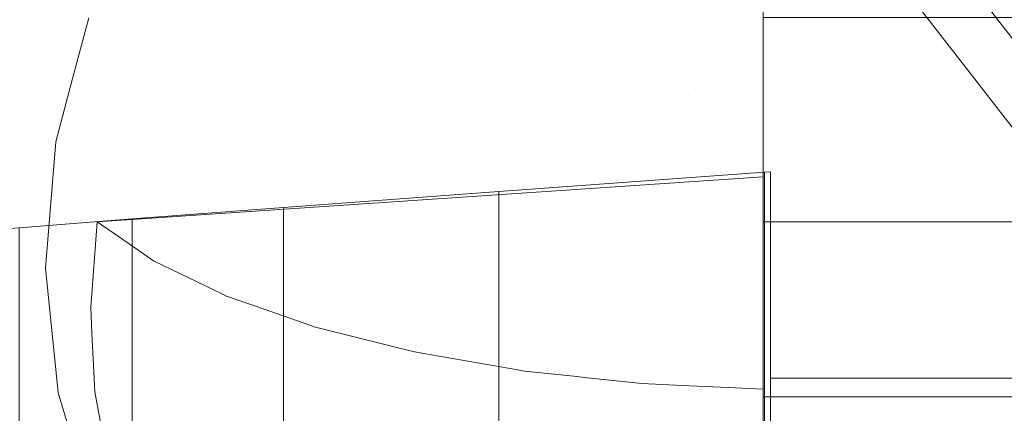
# Model space of a CAD drawing. Header units: millimetres. Extents: x -211 to 218, y -248 to 286.
# Tile 90 of 214: x -115.74 to -94, y 118.87 to 127.56. Entities that reach past the tile are written whole.
import ezdxf

# ---------------------------------------------------------------- set-up
doc = ezdxf.new("R2010")
doc.units = ezdxf.units.MM
doc.header["$LTSCALE"] = 25.4
doc.layers.add('None', color=7, linetype='Continuous', lineweight=9)

msp = doc.modelspace()

# ---------------------------------------------------------------- linework, layer by layer
at = {"layer": 'None', "color": 7, "linetype": 'Continuous', "lineweight": 9}
for points, invisible_edges in [([(-164.75, 272.639, -421.549), (-165.145, 273.967, -420.973), (-82.553, 128.959, -29.02), (-82.124, 127.513, -29.646)], 10), ([(-114.608, 126.12, -23.311), (-114.215, 127.601, -22.845), (-196.87, 272.823, -414.705), (-197.24, 271.427, -415.145)], 10), ([(-82.124, 127.513, -29.646), (-82.095, 127.417, -29.688), (-164.75, 272.639, -421.549)], 10), ([(-164.635, 271.511, -421.991), (-164.75, 272.639, -421.549), (-82.095, 127.417, -29.688)], 10), ([(-114.941, 124.861, -23.707), (-114.608, 126.12, -23.311), (-197.24, 271.427, -415.145), (-197.449, 270.639, -415.393)], 10), ([(-82.095, 127.417, -29.688), (-81.815, 124.67, -30.765), (-164.469, 269.893, -422.626), (-164.635, 271.511, -421.991)], 10), ([(-197.449, 270.639, -415.393), (-197.596, 270.083, -415.568), (-114.941, 124.861, -23.707)], 10), ([(-115.064, 123.339, -24.245), (-114.941, 124.861, -23.707), (-197.596, 270.083, -415.568), (-197.717, 268.59, -416.096)], 10), ([(-164.574, 268.6, -423.083), (-164.469, 269.893, -422.626), (-81.815, 124.67, -30.765)], 10), ([(-197.717, 268.59, -416.096), (-197.822, 267.297, -416.553), (-115.167, 122.075, -24.692), (-115.064, 123.339, -24.245)], 10), ([(-81.815, 124.67, -30.765), (-82.04, 121.885, -31.75), (-164.695, 267.107, -423.61), (-164.574, 268.6, -423.083)], 10), ([(-115.078, 121.204, -25.034), (-115.167, 122.075, -24.692), (-197.822, 267.297, -416.553), (-197.656, 265.679, -417.187)], 10), ([(-164.808, 266.679, -423.745), (-164.695, 267.107, -423.61), (-82.04, 121.885, -31.75)], 10), ([(-165.051, 265.763, -424.034), (-164.808, 266.679, -423.745), (-82.04, 121.885, -31.75), (-82.044, 121.871, -31.754)], 10), ([(-197.656, 265.679, -417.187), (-197.541, 264.551, -417.63), (-114.886, 119.329, -25.769), (-115.005, 120.489, -25.314)], 10), ([(-115.005, 120.489, -25.314), (-115.078, 121.204, -25.034), (-197.656, 265.679, -417.187)], 10), ([(-165.421, 264.366, -424.473), (-165.051, 265.763, -424.034), (-82.12, 121.584, -31.844), (-82.757, 119.179, -32.602)], 10), ([(-82.044, 121.871, -31.754), (-82.12, 121.584, -31.844), (-165.051, 265.763, -424.034)], 10), ([(-114.396, 117.679, -26.484), (-114.886, 119.329, -25.769), (-197.541, 264.551, -417.63), (-197.175, 263.318, -418.164)], 10), ([(-166.008, 263.091, -424.822), (-165.421, 264.366, -424.473), (-82.766, 119.144, -32.612), (-83.9, 116.682, -33.286)], 10), ([(-82.757, 119.179, -32.602), (-82.766, 119.144, -32.612), (-165.421, 264.366, -424.473)], 10), ([(-197.175, 263.318, -418.164), (-197.024, 262.812, -418.383), (-114.396, 117.679, -26.484)], 10), ([(-83.9, 116.682, -33.286), (-83.969, 116.532, -33.327), (-166.624, 261.754, -425.187), (-166.008, 263.091, -424.822)], 10), ([(-197.024, 262.812, -418.383), (-196.762, 261.927, -418.766), (-114.107, 116.705, -26.906), (-114.396, 117.679, -26.484)], 10), ([(-196.762, 261.927, -418.766), (-112.989, 114.546, -27.942), (-113.241, 115.033, -27.708)], 9), ([(-112.989, 114.546, -27.942), (-196.762, 261.927, -418.766), (-195.824, 260.117, -419.635)], 9), ([(-113.241, 115.033, -27.708), (-114.107, 116.705, -26.906), (-196.762, 261.927, -418.766)], 10), ([(-167.378, 260.652, -425.437), (-166.624, 261.754, -425.187), (-83.969, 116.532, -33.327)], 10), ([(-83.969, 116.532, -33.327), (-85.614, 114.128, -33.871), (-168.269, 259.35, -425.731), (-167.378, 260.652, -425.437)], 10), ([(-195.824, 260.117, -419.635), (-195.508, 259.506, -419.928), (-112.853, 114.284, -28.067), (-112.989, 114.546, -27.942)], 10), ([(-111.581, 112.669, -28.934), (-112.853, 114.284, -28.067), (-195.508, 259.506, -419.928), (-194.102, 257.722, -420.886)], 10), ([(-104.254, 142.35, -114.971), (-127.537, 183.258, -225.354), (-168.269, 259.35, -425.731), (-85.614, 114.128, -33.871)], 14), ([(-111.163, 112.14, -29.218), (-111.581, 112.669, -28.934), (-194.102, 257.722, -420.886), (-193.973, 257.558, -420.974)], 10), ([(-193.973, 257.558, -420.974), (-193.818, 257.362, -421.079), (-111.163, 112.14, -29.218)], 10), ([(-109.493, 110.688, -30.109), (-111.163, 112.14, -29.218), (-193.818, 257.362, -421.079), (-191.94, 255.73, -422.08)], 10), ([(-191.94, 255.73, -422.08), (-191.743, 255.558, -422.185), (-109.088, 110.336, -30.324), (-109.493, 110.688, -30.109)], 10), ([(-191.743, 255.558, -422.185), (-189.449, 254.212, -423.168), (-107.081, 109.158, -31.184), (-107.879, 109.626, -30.843)], 10), ([(-107.879, 109.626, -30.843), (-109.088, 110.336, -30.324), (-191.743, 255.558, -422.185)], 10), ([(-189.449, 254.212, -423.168), (-189.346, 254.151, -423.212), (-106.691, 108.929, -31.352), (-107.081, 109.158, -31.184)], 10), ([(-104.458, 108.111, -32.126), (-106.691, 108.929, -31.352), (-189.346, 254.151, -423.212), (-187.808, 253.588, -423.745)], 10), ([(-175.796, 253.902, -426.163), (-175.293, 254.07, -426.206), (-97.14, 116.758, -55.688)], 10), ([(-131.602, 180.348, -225.575), (-108.319, 139.44, -115.192), (-97.14, 116.758, -55.688), (-175.293, 254.07, -426.206)], 14), ([(-99.325, 116.163, -55.938), (-178.093, 253.133, -425.963), (-175.796, 253.902, -426.163)], 9), ([(-175.796, 253.902, -426.163), (-97.14, 116.758, -55.688), (-99.325, 116.163, -55.938)], 9), ([(-187.808, 253.588, -423.745), (-186.748, 253.2, -424.112), (-104.458, 108.111, -32.126)], 10), ([(-186.748, 253.2, -424.112), (-186.7, 253.183, -424.129), (-104.045, 107.96, -32.269), (-104.458, 108.111, -32.126)], 10), ([(-186.7, 253.183, -424.129), (-183.885, 252.683, -424.908), (-101.23, 107.46, -33.048), (-101.728, 107.549, -32.91)], 10), ([(-101.728, 107.549, -32.91), (-104.045, 107.96, -32.269), (-186.7, 253.183, -424.129)], 10), ([(-180.987, 252.666, -425.526), (-178.093, 253.133, -425.963), (-99.325, 114.8, -52.447)], 10), ([(-99.325, 116.163, -55.938), (-99.325, 114.8, -52.447), (-178.093, 253.133, -425.963)], 10), ([(-183.885, 252.683, -424.908), (-181.145, 252.667, -425.492), (-99.325, 109.278, -38.299)], 10), ([(-99.325, 109.278, -38.299), (-101.23, 107.46, -33.048), (-183.885, 252.683, -424.908)], 11), ([(-181.145, 252.667, -425.492), (-180.987, 252.666, -425.526), (-99.325, 109.278, -38.299)], 10), ([(-99.325, 114.8, -52.447), (-99.325, 109.278, -38.299), (-180.987, 252.666, -425.526)], 10), ([(-0.007, 3.097, -170.151), (3.938, 8.187, -170.151), (126.12, 166.801, -179.983), (-130.065, -163.744, -179.983)], 10), ([(-114.033, 159.403, -160.019), (3.938, 8.157, -169.85), (3.938, 9.155, -179.983), (-118.244, 166.801, -179.983)], 9), ([(-126.12, -166.801, -180.284), (130.065, 163.744, -180.284), (7.883, 5.13, -170.452), (3.938, 0.04, -170.452)], 10), ([(-122.189, 163.744, -180.284), (-0.007, 6.097, -180.284), (-0.007, 5.1, -170.151), (-117.978, 156.345, -160.32)], 12), ([(-99.325, 161.134, 12.683), (-99.325, 123.099, 19.535), (-99.325, 127.607, 22.154)], 9), ([(-99.325, 161.134, 12.683), (-99.325, 109.997, 12.983), (-99.325, 117.463, 16.598)], 9), ([(-99.325, 117.463, 16.598), (-99.325, 123.099, 19.535), (-99.325, 161.134, 12.683)], 10), ([(-99.325, 161.134, 12.683), (-99.325, 156.945, 8.817), (-99.325, 109.874, 12.94), (-99.325, 109.997, 12.983)], 10), ([(-114.033, 159.403, -160.019), (133.301, -159.721, -160.019), (7.883, 3.068, -169.85), (3.938, 8.157, -169.85)], 10), ([(-99.325, 109.874, 12.94), (-99.325, 156.945, 8.817), (-99.325, 159.377, -6.653), (-99.325, 153.708, -10.315)], 11), ([(-0.007, 5.1, -170.151), (3.938, 0.01, -170.151), (129.356, -162.778, -160.32), (-117.978, 156.345, -160.32)], 10), ([(-99.325, 153.708, -10.315), (-99.325, 149.125, -12.989), (-99.325, 109.874, 12.94)], 10), ([(-99.325, 149.125, -12.989), (-99.325, 143.207, -16.117), (-99.325, 109.874, 12.94)], 10), ([(-99.325, 139.844, -22.778), (-99.325, 147.456, -42.807), (-99.325, 115.407, -56.257), (-99.325, 106.939, -34.183)], 8), ([(-99.325, 146.788, -43.07), (-99.325, 116.163, -55.938), (-97.14, 116.758, -55.688), (-94.403, 117.937, -55.193)], 8), ([(-94.439, 145.106, -43.776), (-97.179, 146.238, -43.301), (-99.325, 146.788, -43.07), (-94.403, 117.937, -55.193)], 12), ([(-99.325, 114.8, -52.447), (-99.325, 116.163, -55.938), (-99.325, 146.788, -43.07), (-99.325, 145.47, -39.336)], 8), ([(-99.325, 145.47, -39.336), (-99.325, 124.093, -23.42), (-99.325, 118.493, -25.573)], 9), ([(-99.325, 118.493, -25.573), (-99.325, 109.278, -38.299), (-99.325, 114.8, -52.447), (-99.325, 145.47, -39.336)], 13), ([(-99.325, 124.093, -23.42), (-99.325, 145.47, -39.336), (-99.325, 140.41, -25.001)], 9), ([(-94.403, 117.937, -55.193), (-93.325, 118.559, -54.931), (-93.325, 144.482, -44.039), (-94.439, 145.106, -43.776)], 8), ([(-99.325, 143.207, -16.117), (-99.325, 142.247, -16.596), (-99.325, 109.874, 12.94)], 10), ([(-87.65, 112.005, -34.228), (-104.693, 141.948, -115.027), (-104.254, 142.35, -114.971)], 9), ([(-104.254, 142.35, -114.971), (-85.614, 114.128, -33.871), (-87.212, 112.462, -34.151)], 9), ([(-104.254, 142.35, -114.971), (-87.212, 112.462, -34.151), (-87.65, 112.005, -34.228)], 9), ([(-99.325, 142.247, -16.596), (-99.325, 142.009, -16.724), (-99.325, 109.874, 12.94)], 10), ([(-99.325, 109.874, 12.94), (-99.325, 142.009, -16.724), (-99.325, 141.779, -16.866)], 9), ([(-94.403, 117.937, -55.193), (-107.058, 140.171, -115.187), (-104.693, 141.948, -115.027)], 9), ([(-104.693, 141.948, -115.027), (-93.325, 118.559, -54.931), (-94.403, 117.937, -55.193)], 9), ([(-93.325, 118.559, -54.931), (-104.693, 141.948, -115.027), (-87.65, 112.005, -34.228)], 11), ([(-99.325, 109.874, 12.94), (-99.325, 141.779, -16.866), (-99.325, 141.556, -17.019)], 9), ([(-99.325, 109.874, 12.94), (-99.325, 141.556, -17.019), (-99.325, 141.342, -17.185)], 9), ([(-99.325, 141.342, -17.185), (-99.325, 141.138, -17.362), (-99.325, 109.874, 12.94)], 10), ([(-99.325, 109.874, 12.94), (-99.325, 141.138, -17.362), (-99.325, 140.943, -17.55)], 9), ([(-99.325, 140.943, -17.55), (-99.325, 140.768, -17.738), (-99.325, 109.874, 12.94)], 10), ([(-99.325, 140.768, -17.738), (-99.325, 140.595, -17.946), (-99.325, 109.874, 12.94)], 10), ([(-99.325, 109.874, 12.94), (-99.325, 140.595, -17.946), (-99.325, 140.433, -18.163)], 9), ([(-99.325, 109.874, 12.94), (-99.325, 140.433, -18.163), (-99.325, 140.283, -18.388)], 9), ([(-99.325, 140.41, -25.001), (-99.325, 139.236, -21.674), (-99.325, 138.224, -19.55), (-99.325, 124.093, -23.42)], 12), ([(-99.325, 140.283, -18.388), (-99.325, 140.145, -18.621), (-99.325, 119.237, -11.427), (-99.325, 109.874, 12.94)], 10), ([(-97.14, 116.758, -55.688), (-108.319, 139.44, -115.192), (-107.058, 140.171, -115.187)], 9), ([(-107.058, 140.171, -115.187), (-94.403, 117.937, -55.193), (-97.14, 116.758, -55.688)], 9), ([(-99.325, 140.145, -18.621), (-99.325, 140.02, -18.861), (-99.325, 119.237, -11.427)], 10), ([(-99.325, 119.237, -11.427), (-99.325, 140.02, -18.861), (-99.325, 139.909, -19.107)], 9), ([(-99.325, 139.909, -19.107), (-99.325, 139.816, -19.347), (-99.325, 119.237, -11.427)], 10), ([(-99.325, 106.939, -34.183), (-99.325, 106.838, -33.939), (-99.325, 139.759, -22.535), (-99.325, 139.844, -22.778)], 10), ([(-99.325, 139.816, -19.347), (-99.325, 139.731, -19.604), (-99.325, 119.237, -11.427)], 10), ([(-99.325, 139.759, -22.535), (-99.325, 106.724, -33.702), (-99.325, 106.597, -33.47)], 9), ([(-99.325, 106.838, -33.939), (-99.325, 106.724, -33.702), (-99.325, 139.759, -22.535)], 10), ([(-99.325, 106.459, -33.245), (-99.325, 139.684, -22.276), (-99.325, 139.759, -22.535)], 9), ([(-99.325, 106.597, -33.47), (-99.325, 106.459, -33.245), (-99.325, 139.759, -22.535)], 10), ([(-99.325, 119.237, -11.427), (-99.325, 139.731, -19.604), (-99.325, 139.661, -19.865)], 9), ([(-99.325, 106.459, -33.245), (-99.325, 106.309, -33.029), (-99.325, 139.684, -22.276)], 10), ([(-99.325, 139.623, -22.013), (-99.325, 139.684, -22.276), (-99.325, 106.147, -32.821)], 10), ([(-99.325, 106.309, -33.029), (-99.325, 106.147, -32.821), (-99.325, 139.684, -22.276)], 10), ([(-99.325, 119.237, -11.427), (-99.325, 139.661, -19.865), (-99.325, 139.605, -20.13)], 9), ([(-99.325, 106.147, -32.821), (-99.325, 139.576, -21.746), (-99.325, 139.623, -22.013)], 9), ([(-99.325, 139.605, -20.13), (-99.325, 139.564, -20.397), (-99.325, 119.237, -11.427)], 10), ([(-99.325, 139.576, -21.746), (-99.325, 106.147, -32.821), (-99.325, 105.965, -32.611)], 9), ([(-99.325, 105.965, -32.611), (-99.325, 105.782, -32.421), (-99.325, 139.576, -21.746)], 10), ([(-99.325, 105.589, -32.241), (-99.325, 139.544, -21.477), (-99.325, 139.576, -21.746)], 9), ([(-99.325, 105.782, -32.421), (-99.325, 105.589, -32.241), (-99.325, 139.576, -21.746)], 10), ([(-99.325, 113.916, -13.472), (-99.325, 119.237, -11.427), (-99.325, 139.564, -20.397), (-99.325, 139.537, -20.666)], 10), ([(-99.325, 139.527, -21.207), (-99.325, 139.544, -21.477), (-99.325, 105.589, -32.241)], 10), ([(-99.325, 113.916, -13.472), (-99.325, 139.537, -20.666), (-99.325, 139.525, -20.936)], 9), ([(-99.325, 139.525, -20.936), (-99.325, 139.527, -21.207), (-99.325, 105.589, -32.241), (-99.325, 113.916, -13.472)], 14), ([(-99.325, 124.093, -23.42), (-99.325, 138.224, -19.55), (-99.325, 138.067, -19.22), (-99.325, 136.521, -16.985)], 9), ([(-99.325, 136.521, -16.985), (-99.325, 134.638, -15.024), (-99.325, 134.61, -15.003), (-99.325, 124.093, -23.42)], 12), ([(-99.325, 124.093, -23.42), (-99.325, 134.61, -15.003), (-99.325, 132.467, -13.39)], 9), ([(-99.325, 132.467, -13.39), (-99.325, 130.062, -12.122), (-99.325, 129.631, -11.977), (-99.325, 124.093, -23.42)], 12), ([(-103.402, 127.36, -11.95), (-102.652, 128.137, -11.95), (-104.365, 130.098, -13.263), (-105.423, 129.001, -13.263)], 15), ([(-109.115, 127.132, -15.001), (-108.321, 128.884, -15.001), (-110.073, 129.867, -17.114), (-111.009, 127.802, -17.114)], 15), ([(-99.325, 127.487, -11.255), (-99.325, 129.631, -11.977), (-99.78, 129.566, -11.95)], 10), ([(-99.325, 129.631, -11.977), (-99.325, 127.487, -11.255), (-99.325, 127.443, -11.248), (-99.325, 124.093, -23.42)], 12), ([(-99.325, 127.443, -11.248), (-99.78, 129.566, -11.95), (-100.814, 129.257, -11.95)], 11), ([(-99.78, 129.566, -11.95), (-99.325, 127.443, -11.248), (-99.325, 127.487, -11.255)], 9), ([(-100.33, 126.394, -11.101), (-99.79, 126.662, -11.101), (-100.814, 129.257, -11.95), (-101.781, 128.776, -11.95)], 15), ([(-100.814, 129.257, -11.95), (-99.79, 126.662, -11.101), (-99.325, 127.443, -11.248)], 11), ([(-104.009, 126.467, -11.95), (-103.402, 127.36, -11.95), (-105.423, 129.001, -13.263), (-106.279, 127.74, -13.263)], 15), ([(-114.215, 127.601, -22.845), (-114.339, 126.08, -22.205), (-113.647, 128.736, -22.205)], 11), ([(-113.175, 125.881, -19.539), (-112.535, 128.342, -19.539), (-113.647, 128.736, -22.205), (-114.339, 126.08, -22.205)], 15), ([(-106.909, 126.351, -13.263), (-106.279, 127.74, -13.263), (-108.321, 128.884, -15.001), (-109.115, 127.132, -15.001)], 15), ([(-100.817, 126.037, -11.101), (-100.33, 126.394, -11.101), (-101.781, 128.776, -11.95), (-102.652, 128.137, -11.95)], 15), ([(-111.58, 125.609, -17.114), (-111.009, 127.802, -17.114), (-112.535, 128.342, -19.539), (-113.175, 125.881, -19.539)], 15), ([(-101.237, 125.602, -11.101), (-100.817, 126.037, -11.101), (-102.652, 128.137, -11.95), (-103.402, 127.36, -11.95)], 15), ([(-109.6, 125.27, -15.001), (-109.115, 127.132, -15.001), (-111.009, 127.802, -17.114), (-111.58, 125.609, -17.114)], 15), ([(-104.455, 125.483, -11.95), (-104.009, 126.467, -11.95), (-106.279, 127.74, -13.263), (-106.909, 126.351, -13.263)], 15), ([(-114.215, 127.601, -22.845), (-114.608, 126.12, -23.311), (-114.339, 126.08, -22.205)], 10), ([(-99.79, 126.662, -11.101), (-99.325, 126.76, -11.134), (-99.325, 127.443, -11.248)], 9), ([(-99.325, 124.093, -23.42), (-99.325, 127.443, -11.248), (-99.325, 126.76, -11.134)], 9), ([(-101.576, 125.102, -11.101), (-101.237, 125.602, -11.101), (-103.402, 127.36, -11.95), (-104.009, 126.467, -11.95)], 15), ([(-107.293, 124.876, -13.263), (-106.909, 126.351, -13.263), (-109.115, 127.132, -15.001), (-109.6, 125.27, -15.001)], 15), ([(-99.325, 126.76, -11.134), (-99.79, 126.662, -11.101), (-99.325, 126.006, -11.009)], 3), ([(-99.325, 126.76, -11.134), (-99.325, 126.006, -11.009), (-99.325, 124.093, -23.42)], 10), ([(-99.325, 126.006, -11.009), (-99.79, 126.662, -11.101), (-100.33, 126.394, -11.101)], 11), ([(-104.727, 124.438, -11.95), (-104.455, 125.483, -11.95), (-106.909, 126.351, -13.263), (-107.293, 124.876, -13.263)], 15), ([(-101.825, 124.553, -11.101), (-101.576, 125.102, -11.101), (-104.009, 126.467, -11.95), (-104.455, 125.483, -11.95)], 15), ([(-99.325, 124.805, -10.81), (-100.33, 126.394, -11.101), (-100.817, 126.037, -11.101)], 11), ([(-100.33, 126.394, -11.101), (-99.325, 124.805, -10.81), (-99.325, 126.006, -11.009)], 9), ([(-114.339, 126.08, -22.205), (-114.608, 126.12, -23.311), (-114.941, 124.861, -23.707)], 9), ([(-114.941, 124.861, -23.707), (-114.568, 123.345, -22.205), (-114.339, 126.08, -22.205)], 11), ([(-113.388, 123.347, -19.539), (-113.175, 125.881, -19.539), (-114.339, 126.08, -22.205), (-114.568, 123.345, -22.205)], 15), ([(-111.77, 123.35, -17.114), (-111.58, 125.609, -17.114), (-113.175, 125.881, -19.539), (-113.388, 123.347, -19.539)], 15), ([(-99.325, 124.498, -10.796), (-100.817, 126.037, -11.101), (-101.237, 125.602, -11.101)], 11), ([(-100.817, 126.037, -11.101), (-99.325, 124.498, -10.796), (-99.325, 124.805, -10.81)], 9), ([(-99.325, 126.006, -11.009), (-99.325, 124.805, -10.81), (-99.325, 124.498, -10.796), (-99.325, 124.093, -23.42)], 12), ([(-109.761, 123.353, -15.001), (-109.6, 125.27, -15.001), (-111.58, 125.609, -17.114), (-111.77, 123.35, -17.114)], 15), ([(-101.977, 123.968, -11.101), (-101.825, 124.553, -11.101), (-104.455, 125.483, -11.95), (-104.727, 124.438, -11.95)], 15), ([(-99.325, 124.222, -10.784), (-101.237, 125.602, -11.101), (-101.576, 125.102, -11.101)], 11), ([(-101.237, 125.602, -11.101), (-99.325, 124.222, -10.784), (-99.325, 124.498, -10.796)], 9), ([(-107.42, 123.357, -13.263), (-107.293, 124.876, -13.263), (-109.6, 125.27, -15.001), (-109.761, 123.353, -15.001)], 15), ([(-99.325, 123.96, -10.772), (-101.576, 125.102, -11.101), (-101.825, 124.553, -11.101)], 11), ([(-101.576, 125.102, -11.101), (-99.325, 123.96, -10.772), (-99.325, 124.222, -10.784)], 9), ([(-114.941, 124.861, -23.707), (-115.064, 123.339, -24.245), (-114.568, 123.345, -22.205)], 10), ([(-104.817, 123.362, -11.95), (-104.727, 124.438, -11.95), (-107.293, 124.876, -13.263), (-107.42, 123.357, -13.263)], 15), ([(-102.028, 123.367, -11.101), (-101.977, 123.968, -11.101), (-104.727, 124.438, -11.95), (-104.817, 123.362, -11.95)], 15), ([(-99.325, 123.724, -10.762), (-101.825, 124.553, -11.101), (-101.977, 123.968, -11.101)], 11), ([(-101.825, 124.553, -11.101), (-99.325, 123.724, -10.762), (-99.325, 123.96, -10.772)], 9), ([(-99.325, 124.093, -23.42), (-99.325, 124.498, -10.796), (-99.325, 124.222, -10.784)], 9), ([(-99.162, 119.645, -11.687), (-99.162, 124.202, -23.561), (-99.294, 124.193, -23.538), (-105.159, 123.767, -22.427)], 8), ([(-99.325, 124.093, -23.42), (-99.325, 124.222, -10.784), (-99.325, 123.96, -10.772)], 9), ([(-99.325, 124.093, -23.42), (-114.026, 123.098, -20.831), (-114.171, 121.215, -21.526), (-114.142, 120.64, -21.752)], 8), ([(-99.325, 124.093, -23.42), (-114.142, 120.64, -21.752), (-114.084, 119.493, -22.205)], 9), ([(-114.084, 119.493, -22.205), (-114.076, 119.345, -22.264), (-113.812, 117.888, -22.877), (-99.325, 124.093, -23.42)], 12), ([(-113.319, 122.608, -19.559), (-114.026, 123.098, -20.831), (-99.325, 124.093, -23.42)], 8), ([(-113.812, 117.888, -22.877), (-113.744, 117.516, -23.034), (-99.325, 118.493, -25.573), (-99.325, 124.093, -23.42)], 8), ([(-111.621, 121.676, -17.134), (-112.782, 122.237, -18.593), (-113.319, 122.608, -19.559), (-99.325, 124.093, -23.42)], 12), ([(-99.325, 124.093, -23.42), (-110.657, 121.28, -16.102), (-111.172, 121.459, -16.569), (-111.621, 121.676, -17.134)], 9), ([(-109.456, 120.861, -15.012), (-110.657, 121.28, -16.102), (-99.325, 124.093, -23.42)], 10), ([(-107.202, 120.272, -13.482), (-109.235, 120.783, -14.811), (-109.456, 120.861, -15.012), (-99.325, 124.093, -23.42)], 12), ([(-99.325, 124.093, -23.42), (-106.814, 120.191, -13.271), (-107.023, 120.227, -13.365), (-107.202, 120.272, -13.482)], 9), ([(-104.787, 119.839, -12.355), (-106.814, 120.191, -13.271), (-99.325, 124.093, -23.42)], 10), ([(-99.325, 124.093, -23.42), (-103.503, 119.689, -11.964), (-104.591, 119.805, -12.267), (-104.787, 119.839, -12.355)], 9), ([(-99.325, 124.093, -23.42), (-103.203, 119.656, -11.88), (-103.503, 119.689, -11.964)], 9), ([(-100.956, 119.479, -11.418), (-102.003, 119.528, -11.546), (-103.203, 119.656, -11.88), (-99.325, 124.093, -23.42)], 12), ([(-99.325, 123.525, -10.753), (-101.977, 123.968, -11.101), (-102.028, 123.367, -11.101)], 11), ([(-101.977, 123.968, -11.101), (-99.325, 123.525, -10.753), (-99.325, 123.724, -10.762)], 9), ([(-99.325, 124.093, -23.42), (-100.09, 119.438, -11.313), (-100.956, 119.479, -11.418)], 9), ([(-99.325, 124.093, -23.42), (-99.325, 119.402, -11.22), (-100.09, 119.438, -11.313)], 8), ([(-99.325, 124.093, -23.42), (-99.325, 122.77, -10.773), (-99.325, 122.529, -10.782)], 9), ([(-99.325, 124.093, -23.42), (-99.325, 123.2, -10.758), (-99.325, 122.997, -10.765)], 9), ([(-99.325, 124.093, -23.42), (-99.325, 123.96, -10.772), (-99.325, 123.724, -10.762)], 9), ([(-99.325, 124.093, -23.42), (-99.325, 122.283, -10.791), (-99.325, 122.087, -10.798), (-99.325, 120.65, -11.024)], 9), ([(-99.325, 122.997, -10.765), (-99.325, 122.77, -10.773), (-99.325, 124.093, -23.42)], 10), ([(-99.325, 120.65, -11.024), (-99.325, 119.982, -11.129), (-99.325, 124.093, -23.42)], 10), ([(-99.325, 124.093, -23.42), (-99.325, 123.525, -10.753), (-99.325, 123.447, -10.749), (-99.325, 123.2, -10.758)], 9), ([(-99.325, 122.529, -10.782), (-99.325, 122.283, -10.791), (-99.325, 124.093, -23.42)], 10), ([(-99.325, 123.724, -10.762), (-99.325, 123.525, -10.753), (-99.325, 124.093, -23.42)], 10), ([(-99.325, 119.982, -11.129), (-99.325, 119.402, -11.22), (-99.325, 124.093, -23.42)], 8), ([(-99.162, 119.645, -11.687), (-105.159, 123.767, -22.427), (-109.91, 123.415, -21.511)], 9), ([(-102.028, 123.367, -11.101), (-99.325, 123.447, -10.749), (-99.325, 123.525, -10.753)], 9), ([(-99.162, 119.645, -11.687), (-109.91, 123.415, -21.511), (-113.252, 123.161, -20.849), (-115.75, 122.964, -20.335)], 9), ([(-115.064, 123.339, -24.245), (-115.167, 122.075, -24.692), (-114.329, 120.611, -22.205)], 10), ([(-114.329, 120.611, -22.205), (-114.568, 123.345, -22.205), (-115.064, 123.339, -24.245)], 11), ([(-113.388, 123.347, -19.539), (-114.568, 123.345, -22.205), (-114.026, 123.098, -20.831)], 11), ([(-114.171, 121.215, -21.526), (-114.568, 123.345, -22.205), (-114.329, 120.611, -22.205)], 11), ([(-114.171, 121.215, -21.526), (-114.026, 123.098, -20.831), (-114.568, 123.345, -22.205)], 10), ([(-114.026, 123.098, -20.831), (-113.319, 122.608, -19.559), (-113.388, 123.347, -19.539)], 10), ([(-112.782, 122.237, -18.593), (-111.77, 123.35, -17.114), (-113.388, 123.347, -19.539)], 11), ([(-113.388, 123.347, -19.539), (-113.319, 122.608, -19.559), (-112.782, 122.237, -18.593)], 9), ([(-112.782, 122.237, -18.593), (-111.621, 121.676, -17.134), (-111.77, 123.35, -17.114)], 10), ([(-111.172, 121.459, -16.569), (-109.761, 123.353, -15.001), (-111.77, 123.35, -17.114)], 11), ([(-111.77, 123.35, -17.114), (-111.621, 121.676, -17.134), (-111.172, 121.459, -16.569)], 9), ([(-109.761, 123.353, -15.001), (-111.172, 121.459, -16.569), (-110.657, 121.28, -16.102)], 9), ([(-110.657, 121.28, -16.102), (-109.593, 121.437, -15.001), (-109.761, 123.353, -15.001)], 11), ([(-107.287, 121.839, -13.263), (-107.42, 123.357, -13.263), (-109.761, 123.353, -15.001), (-109.593, 121.437, -15.001)], 15), ([(-104.723, 122.286, -11.95), (-104.817, 123.362, -11.95), (-107.42, 123.357, -13.263), (-107.287, 121.839, -13.263)], 15), ([(-101.975, 122.765, -11.101), (-102.028, 123.367, -11.101), (-104.817, 123.362, -11.95), (-104.723, 122.286, -11.95)], 15), ([(-99.325, 123.2, -10.758), (-99.325, 123.447, -10.749), (-102.028, 123.367, -11.101)], 10), ([(-102.028, 123.367, -11.101), (-101.975, 122.765, -11.101), (-99.325, 123.2, -10.758)], 11), ([(-99.325, 122.997, -10.765), (-99.325, 123.2, -10.758), (-101.975, 122.765, -11.101)], 10), ([(-115.75, 122.964, -20.335), (-118.456, 122.743, -19.759), (-99.162, 119.645, -11.687)], 10), ([(-101.975, 122.765, -11.101), (-101.821, 122.181, -11.101), (-99.325, 122.997, -10.765)], 11), ([(-99.325, 122.77, -10.773), (-99.325, 122.997, -10.765), (-101.821, 122.181, -11.101)], 10), ([(-132.595, 117.023, -4.855), (-99.162, 119.645, -11.687), (-118.456, 122.743, -19.759), (-121.015, 122.528, -19.199)], 11), ([(-101.821, 122.181, -11.101), (-101.975, 122.765, -11.101), (-104.723, 122.286, -11.95), (-104.447, 121.242, -11.95)], 15), ([(-101.821, 122.181, -11.101), (-101.57, 121.632, -11.101), (-99.325, 122.77, -10.773)], 11), ([(-99.325, 122.529, -10.782), (-99.325, 122.77, -10.773), (-101.57, 121.632, -11.101)], 10), ([(-101.57, 121.632, -11.101), (-101.229, 121.134, -11.101), (-99.325, 122.529, -10.782)], 11), ([(-99.325, 122.283, -10.791), (-99.325, 122.529, -10.782), (-101.229, 121.134, -11.101)], 10), ([(-104.447, 121.242, -11.95), (-104.723, 122.286, -11.95), (-107.287, 121.839, -13.263), (-106.898, 120.365, -13.263)], 15), ([(-101.57, 121.632, -11.101), (-101.821, 122.181, -11.101), (-104.447, 121.242, -11.95), (-103.998, 120.26, -11.95)], 15), ([(-101.229, 121.134, -11.101), (-100.808, 120.701, -11.101), (-99.325, 122.283, -10.791)], 11), ([(-99.325, 122.087, -10.798), (-99.325, 122.283, -10.791), (-100.808, 120.701, -11.101)], 10), ([(-114.329, 120.611, -22.205), (-115.167, 122.075, -24.692), (-115.078, 121.204, -25.034)], 9), ([(-100.808, 120.701, -11.101), (-100.32, 120.345, -11.101), (-99.325, 122.087, -10.798)], 11), ([(-99.325, 120.65, -11.024), (-99.325, 122.087, -10.798), (-100.32, 120.345, -11.101)], 10), ([(-107.287, 121.839, -13.263), (-109.593, 121.437, -15.001), (-109.235, 120.783, -14.811)], 11), ([(-109.235, 120.783, -14.811), (-107.202, 120.272, -13.482), (-107.287, 121.839, -13.263)], 10), ([(-107.202, 120.272, -13.482), (-106.898, 120.365, -13.263), (-107.287, 121.839, -13.263)], 11), ([(-101.57, 121.632, -11.101), (-103.998, 120.26, -11.95), (-103.203, 119.656, -11.88)], 11), ([(-103.203, 119.656, -11.88), (-101.229, 121.134, -11.101), (-101.57, 121.632, -11.101)], 11), ([(-109.456, 120.861, -15.012), (-109.593, 121.437, -15.001), (-110.657, 121.28, -16.102)], 3), ([(-109.593, 121.437, -15.001), (-109.456, 120.861, -15.012), (-109.235, 120.783, -14.811)], 9), ([(-115.005, 120.489, -25.314), (-115.026, 120.489, -25.034), (-115.078, 121.204, -25.034)], 3), ([(-115.078, 121.204, -25.034), (-115.026, 120.489, -25.034), (-114.329, 120.611, -22.205)], 11), ([(-114.329, 120.611, -22.205), (-114.142, 120.64, -21.752), (-114.171, 121.215, -21.526)], 9), ([(-104.447, 121.242, -11.95), (-106.898, 120.365, -13.263), (-106.814, 120.191, -13.271)], 11), ([(-106.814, 120.191, -13.271), (-104.787, 119.839, -12.355), (-104.447, 121.242, -11.95)], 10), ([(-104.787, 119.839, -12.355), (-103.998, 120.26, -11.95), (-104.447, 121.242, -11.95)], 11), ([(-101.229, 121.134, -11.101), (-103.203, 119.656, -11.88), (-102.003, 119.528, -11.546)], 9), ([(-102.003, 119.528, -11.546), (-100.808, 120.701, -11.101), (-101.229, 121.134, -11.101)], 11), ([(-100.808, 120.701, -11.101), (-102.003, 119.528, -11.546), (-100.956, 119.479, -11.418)], 9), ([(-100.956, 119.479, -11.418), (-100.32, 120.345, -11.101), (-100.808, 120.701, -11.101)], 11), ([(-114.084, 119.493, -22.205), (-114.329, 120.611, -22.205), (-115.026, 120.489, -25.034)], 11), ([(-115.026, 120.489, -25.034), (-114.076, 119.345, -22.264), (-114.084, 119.493, -22.205)], 9), ([(-115.026, 120.489, -25.034), (-114.295, 117.719, -25.034), (-113.812, 117.888, -22.877)], 11), ([(-113.812, 117.888, -22.877), (-114.076, 119.345, -22.264), (-115.026, 120.489, -25.034)], 10), ([(-115.026, 120.489, -25.034), (-115.005, 120.489, -25.314), (-114.886, 119.329, -25.769)], 9), ([(-114.886, 119.329, -25.769), (-114.295, 117.719, -25.034), (-115.026, 120.489, -25.034)], 11), ([(-114.142, 120.64, -21.752), (-114.329, 120.611, -22.205), (-114.084, 119.493, -22.205)], 3), ([(-100.32, 120.345, -11.101), (-99.779, 120.078, -11.101), (-99.325, 120.65, -11.024)], 11), ([(-99.325, 120.65, -11.024), (-99.779, 120.078, -11.101), (-99.325, 119.982, -11.129)], 3), ([(-106.898, 120.365, -13.263), (-107.202, 120.272, -13.482), (-107.023, 120.227, -13.365)], 9), ([(-107.023, 120.227, -13.365), (-106.814, 120.191, -13.271), (-106.898, 120.365, -13.263)], 10), ([(-103.998, 120.26, -11.95), (-104.787, 119.839, -12.355), (-104.591, 119.805, -12.267)], 9), ([(-104.591, 119.805, -12.267), (-103.503, 119.689, -11.964), (-103.998, 120.26, -11.95)], 10), ([(-103.998, 120.26, -11.95), (-103.503, 119.689, -11.964), (-103.203, 119.656, -11.88)], 9), ([(-100.32, 120.345, -11.101), (-100.956, 119.479, -11.418), (-100.09, 119.438, -11.313)], 9), ([(-100.09, 119.438, -11.313), (-99.779, 120.078, -11.101), (-100.32, 120.345, -11.101)], 11), ([(-99.325, 119.982, -11.129), (-99.779, 120.078, -11.101), (-100.09, 119.438, -11.313)], 11), ([(-100.09, 119.438, -11.313), (-99.325, 119.402, -11.22), (-99.325, 119.982, -11.129)], 8), ([(-99.162, 119.645, -11.687), (-132.595, 117.023, -4.855), (-126.895, 117.023, -4.855)], 9), ([(-117.672, 108.897, 16.318), (-109.567, 109.366, 15.097), (-99.162, 119.645, -11.687), (-126.895, 117.023, -4.855)], 14), ([(-109.567, 109.366, 15.097), (-102.44, 109.757, 14.076), (-99.162, 119.645, -11.687)], 10), ([(-102.44, 109.757, 14.076), (-96.318, 110.073, 13.254), (-99.162, 119.645, -11.687)], 10), ([(-93.462, 119.645, -11.687), (-99.162, 119.645, -11.687), (-96.318, 110.073, 13.254), (-90.392, 110.351, 12.528)], 10), ([(-114.886, 119.329, -25.769), (-114.396, 117.679, -26.484), (-114.295, 117.719, -25.034)], 10)]:
    msp.add_3dface(points, dxfattribs=dict(at, invisible_edges=invisible_edges))
for points in [[(-130.065, -163.744, -179.983), (126.12, 166.801, -179.983), (130.065, 163.744, -180.284), (-126.12, -166.801, -180.284)], [(-122.189, 163.744, -180.284), (-118.244, 166.801, -179.983), (3.938, 9.155, -179.983), (-0.007, 6.097, -180.284)], [(133.301, -159.721, -160.019), (-114.033, 159.403, -160.019), (-117.978, 156.345, -160.32), (129.356, -162.778, -160.32)], [(-99.325, 147.456, -42.807), (-93.325, 147.456, -42.807), (-93.325, 115.407, -56.257), (-99.325, 115.407, -56.257)], [(-99.325, 123.099, 19.535), (-93.325, 123.099, 19.535), (-93.325, 127.607, 22.154), (-99.325, 127.607, 22.154)], [(-99.294, 124.193, -23.538), (-99.294, 118.592, -25.688), (-105.159, 118.165, -24.577), (-105.159, 123.767, -22.427)], [(-99.162, 124.202, -23.561), (-99.162, 118.601, -25.711), (-99.294, 118.592, -25.688), (-99.294, 124.193, -23.538)], [(-99.162, 119.645, -11.687), (-99.162, 114.043, -13.837), (-99.162, 118.601, -25.711), (-99.162, 124.202, -23.561)], [(-105.159, 123.767, -22.427), (-105.159, 118.165, -24.577), (-109.91, 117.814, -23.661), (-109.91, 123.415, -21.511)], [(-109.91, 123.415, -21.511), (-109.91, 117.814, -23.661), (-113.252, 117.56, -22.999), (-113.252, 123.161, -20.849)], [(-113.252, 123.161, -20.849), (-113.252, 117.56, -22.999), (-115.75, 117.362, -22.485), (-115.75, 122.964, -20.335)], [(-99.325, 117.463, 16.598), (-93.325, 117.463, 16.598), (-93.325, 123.099, 19.535), (-99.325, 123.099, 19.535)], [(-93.462, 119.645, -11.687), (-93.462, 114.043, -13.837), (-99.162, 114.043, -13.837), (-99.162, 119.645, -11.687)], [(-99.325, 119.237, -11.427), (-93.325, 119.237, -11.427), (-93.325, 109.874, 12.94), (-99.325, 109.874, 12.94)], [(-99.325, 113.916, -13.472), (-93.325, 113.916, -13.472), (-93.325, 119.237, -11.427), (-99.325, 119.237, -11.427)]]:
    msp.add_3dface(points, dxfattribs=at)

doc.saveas('drawing.dxf')
